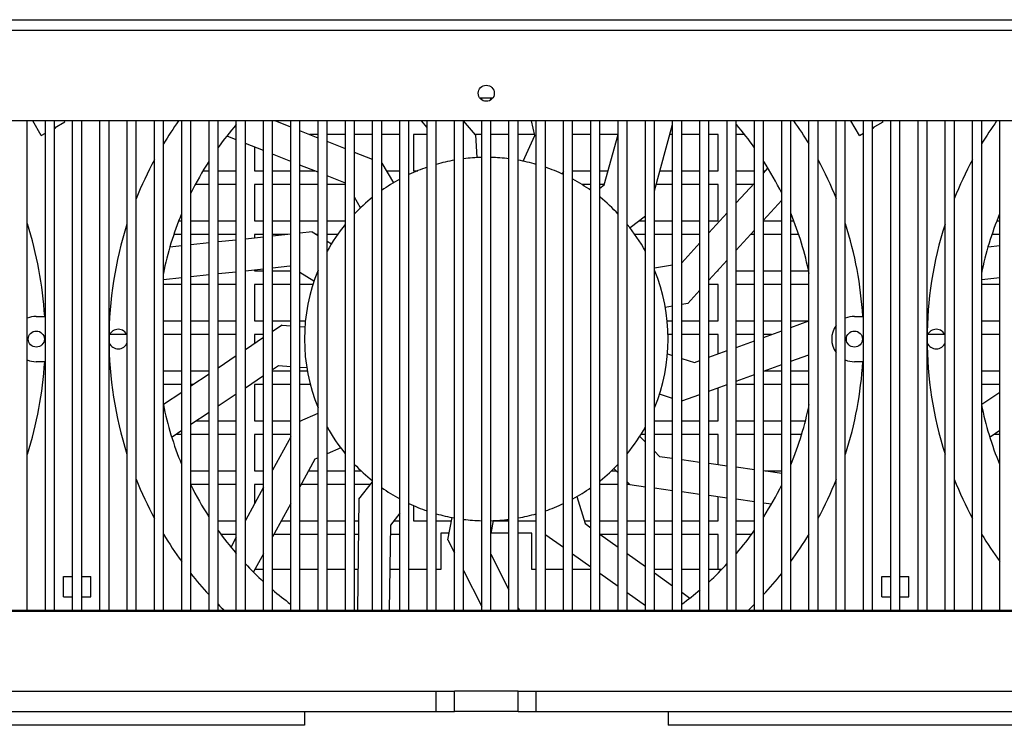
# Model space of a CAD drawing. Extents: x 29 to 410, y 35 to 287.
# Tile 3 of 30: x 79 to 100, y 54 to 69. Entities that reach past the tile are written whole.
import ezdxf

# ---------------------------------------------------------------- set-up
doc = ezdxf.new("R2010")
doc.units = 0
doc.header["$LTSCALE"] = 23.1
doc.layers.add('ALL_AXIS', color=7, linetype='CONTINUOUS')
doc.layers.add('ALL_FEATURES', color=7, linetype='CONTINUOUS')

msp = doc.modelspace()

# ---------------------------------------------------------------- linework, layer by layer
at = {"layer": 'ALL_AXIS', "color": 7, "linetype": 'CONTINUOUS'}
for p, q in [((79.247, 66.948), (79.062, 67.268)), ((79.537, 67.116), (79.767, 67.248)), ((79.767, 67.248), (79.755, 67.268)), ((97.247, 66.948), (97.062, 67.268)), ((97.537, 67.116), (97.767, 67.248)), ((97.767, 67.248), (97.755, 67.268)), ((79.247, 66.948), (79.337, 67)), ((97.247, 66.948), (97.337, 67)), ((79.737, 57.243), (79.937, 57.243)), ((79.737, 56.793), (79.737, 57.243)), ((80.137, 57.243), (80.337, 57.243)), ((80.337, 56.793), (80.337, 57.243)), ((97.737, 57.243), (97.937, 57.243)), ((97.737, 56.793), (97.737, 57.243)), ((98.137, 57.243), (98.337, 57.243)), ((98.337, 56.793), (98.337, 57.243)), ((79.737, 56.793), (79.937, 56.793)), ((80.137, 56.793), (80.337, 56.793)), ((97.737, 56.793), (97.937, 56.793)), ((98.137, 56.793), (98.337, 56.793)), ((89.737, 54.268), (88.337, 54.268))]:
    msp.add_line(p, q, dxfattribs=at)
at = {"layer": 'ALL_AXIS', "color": 3, "linetype": 'CONTINUOUS'}
msp.add_line((89.737, 54.718), (88.337, 54.718), dxfattribs=at)
at = {"layer": 'ALL_AXIS', "color": 7, "linetype": 'CONTINUOUS'}
for centre in [(79.137, 62.468), (97.137, 62.468)]:
    msp.add_circle(centre, 0.177, dxfattribs=at)
for centre, start, end in [((80.937, 62.468), 21.2681, 156.474), ((98.937, 62.468), 21.2681, 156.474), ((80.937, 62.468), 203.526, 338.7486), ((98.937, 62.468), 203.526, 338.7486)]:
    msp.add_arc(centre, 0.215, start, end, dxfattribs=at)
at = {"layer": 'ALL_FEATURES', "color": 3, "linetype": 'CONTINUOUS'}
for p, q in [((55.997, 69.498), (122.077, 69.498)), ((88.937, 67.733), (88.937, 67.768)), ((79.337, 56.498), (79.337, 67.268)), ((79.937, 56.498), (79.937, 67.268)), ((80.537, 56.498), (80.537, 67.268)), ((81.137, 56.498), (81.137, 67.268)), ((81.737, 56.498), (81.737, 67.268)), ((82.337, 56.498), (82.337, 67.268)), ((82.937, 56.498), (82.937, 67.268)), ((83.537, 56.498), (83.537, 67.268)), ((84.137, 56.498), (84.137, 67.268)), ((84.737, 56.498), (84.737, 67.268)), ((85.337, 56.498), (85.337, 67.268)), ((85.937, 56.498), (85.937, 67.268)), ((86.537, 56.498), (86.537, 67.268)), ((87.137, 56.498), (87.137, 67.268)), ((87.737, 56.498), (87.737, 67.268)), ((88.337, 56.498), (88.337, 67.268)), ((88.937, 56.498), (88.937, 67.268)), ((89.537, 56.498), (89.537, 67.268)), ((90.137, 56.498), (90.137, 67.268)), ((90.737, 56.498), (90.737, 67.268)), ((91.337, 56.498), (91.337, 67.268)), ((91.937, 56.498), (91.937, 67.268)), ((92.537, 56.498), (92.537, 67.268)), ((93.137, 56.498), (93.137, 67.268)), ((93.737, 56.498), (93.737, 67.268)), ((94.337, 56.498), (94.337, 67.268)), ((94.937, 56.498), (94.937, 67.268)), ((95.537, 56.498), (95.537, 67.268)), ((96.137, 56.498), (96.137, 67.268)), ((96.737, 56.498), (96.737, 67.268)), ((97.337, 56.498), (97.337, 67.268)), ((97.937, 56.498), (97.937, 67.268)), ((98.537, 56.498), (98.537, 67.268)), ((99.137, 56.498), (99.137, 67.268)), ((99.737, 56.498), (99.737, 67.268)), ((100.337, 56.498), (100.337, 67.268)), ((88.223, 58.198), (88.037, 58.198)), ((88.037, 58.198), (88.037, 57.398)), ((89.537, 58.198), (89.139, 58.198)), ((90.037, 58.198), (89.737, 58.198)), ((90.037, 57.398), (90.037, 58.198)), ((84.137, 57.398), (83.949, 57.398)), ((84.737, 57.398), (84.337, 57.398)), ((85.337, 57.398), (84.937, 57.398)), ((85.937, 57.398), (85.537, 57.398)), ((86.214, 57.398), (86.137, 57.398)), ((87.137, 57.398), (86.914, 57.398)), ((87.737, 57.398), (87.337, 57.398)), ((88.037, 57.398), (87.937, 57.398)), ((90.137, 57.398), (90.037, 57.398)), ((90.737, 57.398), (90.337, 57.398)), ((91.337, 57.398), (90.937, 57.398)), ((93.137, 57.398), (92.737, 57.398)), ((93.737, 57.398), (93.337, 57.398)), ((94.209, 57.398), (93.937, 57.398)), ((115.537, 56.468), (62.537, 56.468)), ((67.737, 54.718), (88.337, 54.718)), ((89.737, 54.718), (110.337, 54.718))]:
    msp.add_line(p, q, dxfattribs=at)
at = {"layer": 'ALL_FEATURES', "color": 7, "linetype": 'CONTINUOUS'}
for p, q in [((55.997, 69.268), (122.077, 69.268)), ((89.176, 67.768), (88.899, 67.768)), ((89.137, 67.733), (89.137, 67.768)), ((113.307, 67.268), (64.767, 67.268)), ((78.937, 56.498), (78.937, 67.268)), ((79.537, 56.498), (79.537, 67.268)), ((80.137, 56.498), (80.137, 67.268)), ((80.737, 56.498), (80.737, 67.268)), ((81.337, 56.498), (81.337, 67.268)), ((81.937, 56.498), (81.937, 67.268)), ((82.537, 56.498), (82.537, 67.268)), ((83.137, 56.498), (83.137, 67.268)), ((83.737, 56.498), (83.737, 67.268)), ((84.337, 56.498), (84.337, 67.268)), ((84.737, 67.13), (84.389, 67.268)), ((84.937, 56.498), (84.937, 67.268)), ((85.537, 56.498), (85.537, 67.268)), ((86.137, 56.498), (86.137, 67.268)), ((86.737, 56.498), (86.737, 67.268)), ((87.337, 56.498), (87.337, 67.268)), ((87.737, 67.126), (87.615, 67.268)), ((87.937, 56.498), (87.937, 67.268)), ((88.537, 56.498), (88.537, 67.268)), ((88.802, 66.962), (88.538, 67.268)), ((89.137, 56.498), (89.137, 67.268)), ((89.737, 56.498), (89.737, 67.268)), ((90.108, 66.95), (90.035, 67.268)), ((90.337, 56.498), (90.337, 67.268)), ((90.937, 56.498), (90.937, 67.268)), ((91.537, 56.498), (91.537, 67.268)), ((92.137, 56.498), (92.137, 67.268)), ((92.737, 56.498), (92.737, 67.268)), ((92.737, 65.73), (93.137, 67.192)), ((93.337, 56.498), (93.337, 67.268)), ((93.937, 56.498), (93.937, 67.268)), ((94.537, 56.498), (94.537, 67.268)), ((95.137, 56.498), (95.137, 67.268)), ((95.737, 56.498), (95.737, 67.268)), ((96.337, 56.498), (96.337, 67.268)), ((96.937, 56.498), (96.937, 67.268)), ((97.537, 56.498), (97.537, 67.268)), ((98.137, 56.498), (98.137, 67.268)), ((98.737, 56.498), (98.737, 67.268)), ((99.337, 56.498), (99.337, 67.268)), ((99.937, 56.498), (99.937, 67.268)), ((85.337, 66.893), (84.937, 67.051)), ((85.337, 66.968), (85.147, 66.968)), ((85.937, 66.968), (85.537, 66.968)), ((86.537, 66.968), (86.137, 66.968)), ((87.137, 66.968), (86.737, 66.968)), ((87.437, 66.968), (87.437, 66.168)), ((87.737, 66.968), (87.437, 66.968)), ((88.937, 66.968), (88.796, 66.968)), ((88.802, 66.962), (88.828, 66.463)), ((89.537, 66.968), (89.137, 66.968)), ((90.104, 66.968), (89.737, 66.968)), ((89.848, 66.385), (90.108, 66.95)), ((91.337, 66.968), (90.937, 66.968)), ((91.935, 66.968), (91.537, 66.968)), ((91.634, 65.865), (91.937, 66.974)), ((93.137, 66.968), (93.076, 66.968)), ((93.737, 66.968), (93.337, 66.968)), ((94.137, 66.968), (93.937, 66.968)), ((94.137, 66.168), (94.137, 66.968)), ((94.712, 66.968), (94.537, 66.968)), ((83.537, 66.853), (83.333, 66.933)), ((84.137, 66.615), (83.737, 66.773)), ((85.937, 66.655), (85.537, 66.814)), ((83.937, 66.694), (83.937, 66.168)), ((84.737, 66.377), (84.337, 66.536)), ((86.537, 66.418), (86.137, 66.576)), ((85.337, 66.14), (84.937, 66.298)), ((86.74, 66.337), (86.737, 66.338)), ((86.74, 66.337), (86.995, 65.907)), ((82.805, 66.168), (82.937, 66.168)), ((83.137, 66.168), (83.537, 66.168)), ((83.937, 66.168), (84.137, 66.168)), ((84.337, 66.168), (84.737, 66.168)), ((84.937, 66.168), (85.266, 66.168)), ((86.84, 66.168), (87.137, 66.168)), ((87.437, 66.168), (87.532, 66.168)), ((90.737, 66.164), (90.709, 66.102)), ((90.937, 66.168), (91.337, 66.168)), ((91.537, 66.168), (91.717, 66.168)), ((92.857, 66.168), (93.137, 66.168)), ((93.337, 66.168), (93.737, 66.168)), ((93.937, 66.168), (94.137, 66.168)), ((94.537, 66.168), (94.937, 66.168)), ((95.137, 66.123), (95.234, 66.23)), ((95.137, 66.168), (95.178, 66.168)), ((82.937, 65.868), (82.642, 65.868)), ((83.537, 65.868), (83.137, 65.868)), ((83.937, 65.868), (83.937, 65.068)), ((84.137, 65.868), (83.937, 65.868)), ((84.737, 65.868), (84.337, 65.868)), ((85.337, 65.868), (84.937, 65.868)), ((85.937, 65.902), (85.537, 66.061)), ((85.937, 65.868), (85.537, 65.868)), ((91.337, 65.868), (91.14, 65.868)), ((91.634, 65.868), (91.537, 65.868)), ((91.537, 65.791), (91.634, 65.865)), ((93.137, 65.868), (92.775, 65.868)), ((93.737, 65.868), (93.337, 65.868)), ((94.137, 65.868), (93.937, 65.868)), ((94.137, 65.068), (94.137, 65.868)), ((94.537, 65.464), (94.937, 65.903)), ((94.905, 65.868), (94.537, 65.868)), ((86.273, 65.36), (86.137, 65.589)), ((95.137, 65.083), (95.537, 65.523)), ((93.937, 64.804), (94.337, 65.244)), ((82.27, 65.068), (82.337, 65.068)), ((82.537, 65.068), (82.937, 65.068)), ((83.137, 65.068), (83.537, 65.068)), ((83.937, 65.068), (84.137, 65.068)), ((84.337, 65.068), (84.737, 65.068)), ((84.937, 65.068), (85.337, 65.068)), ((85.537, 65.068), (85.937, 65.068)), ((92.537, 65.173), (92.202, 64.914)), ((92.401, 65.068), (92.537, 65.068)), ((92.737, 65.068), (93.137, 65.068)), ((93.337, 65.068), (93.737, 65.068)), ((93.937, 65.068), (94.137, 65.068)), ((95.137, 65.068), (95.537, 65.068)), ((95.737, 65.068), (95.804, 65.068)), ((100.27, 65.068), (100.337, 65.068)), ((84.737, 64.776), (84.337, 64.733)), ((85.204, 64.826), (84.937, 64.797)), ((85.204, 64.826), (85.337, 64.744)), ((94.537, 64.424), (94.937, 64.863)), ((82.337, 64.768), (82.169, 64.768)), ((82.937, 64.768), (82.537, 64.768)), ((82.937, 64.584), (82.537, 64.541)), ((83.537, 64.768), (83.137, 64.768)), ((83.537, 64.648), (83.137, 64.605)), ((84.137, 64.712), (83.737, 64.669)), ((83.937, 64.768), (83.937, 64.691)), ((84.137, 64.768), (83.937, 64.768)), ((84.662, 64.768), (84.337, 64.768)), ((85.337, 64.768), (85.298, 64.768)), ((85.768, 64.768), (85.537, 64.768)), ((85.537, 64.621), (85.63, 64.564)), ((92.537, 64.768), (92.306, 64.768)), ((93.137, 64.768), (92.737, 64.768)), ((93.737, 64.768), (93.337, 64.768)), ((93.337, 64.145), (93.737, 64.585)), ((94.937, 64.768), (94.85, 64.768)), ((95.537, 64.768), (95.137, 64.768)), ((95.905, 64.768), (95.737, 64.768)), ((100.337, 64.768), (100.169, 64.768)), ((82.337, 64.52), (82.078, 64.492)), ((100.337, 64.52), (100.078, 64.492)), ((93.937, 63.764), (94.337, 64.204)), ((83.537, 63.944), (83.137, 63.901)), ((84.137, 64.008), (83.737, 63.965)), ((83.937, 63.987), (83.937, 63.968)), ((83.937, 63.968), (84.137, 63.968)), ((84.716, 64.07), (84.337, 64.029)), ((84.337, 63.968), (84.737, 63.968)), ((84.737, 64.057), (84.716, 64.07)), ((85.246, 63.744), (84.937, 63.934)), ((92.737, 64.034), (93.137, 64.105)), ((94.123, 63.968), (94.137, 63.968)), ((94.137, 63.968), (94.137, 63.984)), ((94.537, 63.968), (94.937, 63.968)), ((95.137, 63.968), (95.537, 63.968)), ((95.737, 63.968), (96.124, 63.968)), ((82.337, 63.816), (81.937, 63.773)), ((82.937, 63.88), (82.537, 63.837)), ((100.337, 63.816), (99.937, 63.773)), ((82.337, 63.668), (81.937, 63.668)), ((82.937, 63.668), (82.537, 63.668)), ((83.537, 63.668), (83.137, 63.668)), ((83.937, 63.668), (83.937, 62.868)), ((84.137, 63.668), (83.937, 63.668)), ((84.737, 63.668), (84.337, 63.668)), ((85.227, 63.668), (84.937, 63.668)), ((93.469, 63.249), (93.737, 63.544)), ((94.137, 63.668), (93.937, 63.668)), ((94.137, 62.868), (94.137, 63.668)), ((94.937, 63.668), (94.537, 63.668)), ((95.537, 63.668), (95.137, 63.668)), ((96.137, 63.668), (95.737, 63.668)), ((100.337, 63.668), (99.937, 63.668)), ((93.137, 63.191), (92.976, 63.163)), ((93.469, 63.249), (93.337, 63.226)), ((79.137, 62.968), (79.322, 62.968)), ((81.937, 62.868), (82.337, 62.868)), ((82.537, 62.868), (82.937, 62.868)), ((83.137, 62.868), (83.537, 62.868)), ((83.937, 62.868), (84.137, 62.868)), ((84.337, 62.868), (84.737, 62.868)), ((84.937, 62.868), (85.063, 62.868)), ((93.011, 62.868), (93.137, 62.868)), ((93.337, 62.868), (93.737, 62.868)), ((93.937, 62.868), (94.137, 62.868)), ((94.537, 62.868), (94.937, 62.868)), ((95.137, 62.868), (95.537, 62.868)), ((95.737, 62.723), (96.137, 62.869)), ((95.737, 62.868), (96.135, 62.868)), ((97.137, 62.968), (97.322, 62.968)), ((99.937, 62.868), (100.337, 62.868)), ((84.547, 62.774), (84.337, 62.633)), ((84.547, 62.774), (84.737, 62.761)), ((84.937, 62.748), (85.046, 62.74)), ((95.137, 62.505), (95.537, 62.65)), ((81.126, 62.568), (80.748, 62.568)), ((82.337, 62.568), (81.937, 62.568)), ((82.937, 62.568), (82.537, 62.568)), ((83.537, 62.568), (83.137, 62.568)), ((84.137, 62.499), (83.737, 62.232)), ((83.937, 62.568), (83.937, 62.365)), ((84.137, 62.568), (83.937, 62.568)), ((93.137, 62.568), (93.031, 62.568)), ((93.737, 62.568), (93.337, 62.568)), ((94.137, 62.568), (93.937, 62.568)), ((94.137, 62.141), (94.137, 62.568)), ((94.937, 62.568), (94.537, 62.568)), ((94.537, 62.286), (94.937, 62.432)), ((95.311, 62.568), (95.137, 62.568)), ((99.126, 62.568), (98.748, 62.568)), ((100.337, 62.568), (99.937, 62.568)), ((93.937, 62.068), (94.337, 62.214)), ((79.322, 61.968), (79.137, 61.968)), ((83.537, 62.098), (83.137, 61.83)), ((93.024, 62.141), (93.137, 62.104)), ((93.337, 62.04), (93.617, 61.951)), ((93.617, 61.951), (93.737, 61.995)), ((95.737, 61.978), (96.137, 62.124)), ((97.322, 61.968), (97.137, 61.968)), ((81.937, 61.768), (82.337, 61.768)), ((82.537, 61.768), (82.937, 61.768)), ((84.467, 61.878), (84.337, 61.791)), ((84.337, 61.768), (84.737, 61.768)), ((84.737, 61.859), (84.467, 61.878)), ((85.087, 61.835), (84.937, 61.845)), ((84.937, 61.768), (85.101, 61.768)), ((95.137, 61.76), (95.537, 61.905)), ((95.16, 61.768), (95.537, 61.768)), ((95.737, 61.768), (96.137, 61.768)), ((99.937, 61.768), (100.337, 61.768)), ((82.937, 61.696), (82.537, 61.428)), ((84.137, 61.657), (83.737, 61.389)), ((94.537, 61.541), (94.937, 61.687)), ((82.337, 61.468), (81.937, 61.468)), ((82.596, 61.468), (82.537, 61.468)), ((83.937, 61.468), (83.937, 60.668)), ((84.137, 61.468), (83.937, 61.468)), ((84.737, 61.468), (84.337, 61.468)), ((85.167, 61.468), (84.937, 61.468)), ((93.937, 61.323), (94.337, 61.469)), ((94.137, 60.668), (94.137, 61.396)), ((94.937, 61.468), (94.537, 61.468)), ((95.537, 61.468), (95.137, 61.468)), ((96.137, 61.468), (95.737, 61.468)), ((100.337, 61.468), (99.937, 61.468)), ((82.337, 61.294), (81.937, 61.026)), ((83.537, 61.255), (83.137, 60.988)), ((93.137, 61.16), (92.848, 61.252)), ((93.337, 61.105), (93.737, 61.25)), ((100.337, 61.294), (99.937, 61.026)), ((82.937, 60.854), (82.537, 60.586)), ((82.66, 60.668), (82.937, 60.668)), ((83.137, 60.668), (83.537, 60.668)), ((83.937, 60.668), (84.137, 60.668)), ((84.337, 60.668), (84.737, 60.668)), ((84.937, 60.66), (85.337, 60.836)), ((84.937, 60.668), (84.956, 60.668)), ((92.737, 60.668), (93.137, 60.668)), ((93.337, 60.668), (93.737, 60.668)), ((93.937, 60.668), (94.137, 60.668)), ((94.537, 60.668), (94.937, 60.668)), ((95.137, 60.668), (95.537, 60.668)), ((95.737, 60.668), (96.054, 60.668)), ((82.337, 60.452), (82.123, 60.309)), ((100.337, 60.452), (100.123, 60.309)), ((82.337, 60.368), (82.212, 60.368)), ((82.937, 60.368), (82.537, 60.368)), ((83.537, 60.368), (83.137, 60.368)), ((84.137, 60.368), (83.937, 60.368)), ((83.937, 60.368), (83.937, 59.568)), ((84.737, 60.368), (84.337, 60.368)), ((84.737, 60.316), (84.337, 59.579)), ((92.414, 60.325), (92.537, 60.201)), ((92.537, 60.368), (92.435, 60.368)), ((93.137, 60.368), (92.737, 60.368)), ((93.737, 60.368), (93.337, 60.368)), ((94.137, 60.368), (93.937, 60.368)), ((94.137, 59.708), (94.137, 60.368)), ((94.937, 60.368), (94.537, 60.368)), ((95.537, 60.368), (95.137, 60.368)), ((95.971, 60.368), (95.737, 60.368)), ((100.337, 60.368), (100.212, 60.368)), ((85.834, 60.072), (85.537, 59.941)), ((85.265, 59.821), (84.937, 59.217)), ((85.337, 59.853), (85.265, 59.821)), ((92.737, 59.998), (92.851, 59.882)), ((92.851, 59.882), (93.137, 59.843)), ((93.337, 59.816), (93.737, 59.762)), ((91.937, 59.527), (91.846, 59.62)), ((93.937, 59.735), (94.337, 59.681)), ((94.537, 59.654), (94.937, 59.6)), ((82.537, 59.568), (82.937, 59.568)), ((83.137, 59.568), (83.537, 59.568)), ((83.937, 59.568), (84.137, 59.568)), ((85.128, 59.568), (85.337, 59.568)), ((85.537, 59.568), (85.937, 59.568)), ((86.137, 59.568), (86.282, 59.568)), ((91.792, 59.568), (91.897, 59.568)), ((95.137, 59.573), (95.537, 59.519)), ((95.172, 59.568), (95.537, 59.568)), ((82.937, 59.268), (82.537, 59.268)), ((83.537, 59.268), (83.137, 59.268)), ((84.137, 59.211), (83.737, 58.474)), ((84.137, 59.268), (83.937, 59.268)), ((83.937, 59.268), (83.937, 58.842)), ((85.337, 59.268), (84.965, 59.268)), ((85.937, 59.268), (85.537, 59.268)), ((86.492, 59.268), (86.137, 59.268)), ((86.236, 58.946), (86.537, 59.325)), ((91.937, 59.268), (91.537, 59.268)), ((92.197, 59.264), (92.137, 59.324)), ((92.193, 59.268), (92.137, 59.268)), ((92.197, 59.264), (92.537, 59.218)), ((92.737, 59.191), (93.137, 59.137)), ((86.236, 58.946), (86.202, 56.498)), ((91.031, 59.001), (91.212, 58.405)), ((93.337, 59.11), (93.737, 59.056)), ((93.937, 59.029), (94.337, 58.975)), ((94.137, 58.468), (94.137, 59.002)), ((94.537, 58.948), (94.937, 58.893)), ((84.737, 58.849), (84.337, 58.112)), ((87.437, 58.806), (87.437, 58.468)), ((95.137, 58.866), (95.31, 58.843)), ((87.137, 58.634), (86.928, 58.371)), ((88.194, 58.048), (88.288, 58.539)), ((83.137, 58.468), (83.537, 58.468)), ((84.53, 58.468), (84.737, 58.468)), ((84.937, 58.468), (85.337, 58.468)), ((85.537, 58.468), (85.937, 58.468)), ((86.137, 58.468), (86.229, 58.468)), ((86.928, 58.371), (86.902, 56.498)), ((87.005, 58.468), (87.137, 58.468)), ((87.437, 58.468), (87.737, 58.468)), ((87.937, 58.468), (88.274, 58.468)), ((89.191, 58.471), (89.137, 58.189)), ((89.191, 58.468), (89.537, 58.468)), ((89.737, 58.468), (90.137, 58.468)), ((91.193, 58.468), (91.337, 58.468)), ((91.212, 58.405), (91.337, 58.316)), ((91.537, 58.468), (91.937, 58.468)), ((92.137, 58.468), (92.537, 58.468)), ((92.737, 58.468), (93.137, 58.468)), ((93.337, 58.468), (93.737, 58.468)), ((93.937, 58.468), (94.137, 58.468)), ((94.537, 58.468), (94.937, 58.468)), ((83.537, 58.168), (83.2, 58.168)), ((83.537, 58.106), (83.422, 57.894)), ((84.737, 58.168), (84.368, 58.168)), ((85.337, 58.168), (84.937, 58.168)), ((85.937, 58.168), (85.537, 58.168)), ((86.225, 58.168), (86.137, 58.168)), ((87.137, 58.168), (86.925, 58.168)), ((90.345, 58.162), (90.337, 58.189)), ((90.345, 58.162), (90.737, 57.884)), ((91.537, 58.174), (91.937, 57.89)), ((91.937, 58.168), (91.546, 58.168)), ((92.537, 58.168), (92.137, 58.168)), ((93.137, 58.168), (92.737, 58.168)), ((93.737, 58.168), (93.337, 58.168)), ((94.137, 58.168), (93.937, 58.168)), ((94.137, 57.398), (94.137, 58.168)), ((94.874, 58.168), (94.537, 58.168)), ((88.194, 58.048), (88.337, 57.765)), ((84.137, 57.744), (83.919, 57.342)), ((89.137, 57.736), (89.537, 56.947)), ((90.937, 57.742), (91.337, 57.458)), ((92.137, 57.748), (92.537, 57.463)), ((88.537, 57.371), (88.937, 56.583)), ((91.537, 57.315), (91.937, 57.031)), ((92.737, 57.321), (93.137, 57.037)), ((92.137, 56.889), (92.537, 56.605)), ((93.337, 56.895), (93.516, 56.768)), ((89.737, 56.553), (89.765, 56.498)), ((64.767, 56.498), (113.307, 56.498)), ((87.937, 54.268), (87.937, 54.718)), ((88.337, 54.268), (88.337, 54.718)), ((89.737, 54.268), (89.737, 54.718)), ((90.137, 54.268), (90.137, 54.718)), ((67.737, 54.268), (88.337, 54.268)), ((85.037, 54.266), (75.037, 54.266)), ((85.037, 54.266), (85.037, 53.966)), ((89.737, 54.268), (110.337, 54.268)), ((103.037, 54.266), (93.037, 54.266)), ((93.037, 54.266), (93.037, 53.966)), ((85.037, 53.966), (75.037, 53.966)), ((103.037, 53.966), (93.037, 53.966))]:
    msp.add_line(p, q, dxfattribs=at)
at = {"layer": 'ALL_FEATURES', "color": 6, "linetype": 'CONTINUOUS'}
for p, q in [((85.037, 54.268), (85.037, 54.266)), ((93.037, 54.268), (93.037, 54.266))]:
    msp.add_line(p, q, dxfattribs=at)
at = {"layer": 'ALL_FEATURES', "color": 7, "linetype": 'CONTINUOUS'}
msp.add_circle((89.037, 67.878), 0.177, dxfattribs=at)
for centre, radius, start, end in [((89.037, 62.468), 8.3, 144.6539, 148.8458), ((89.037, 62.468), 7.25, 139.3868, 144.5182), ((89.037, 62.468), 7.25, 35.4818, 40.6132), ((89.037, 62.468), 8.3, 31.1659, 35.3485), ((107.037, 62.468), 8.3, 144.6539, 148.8458), ((79.394, 67.293), 0.24, 306.6647, 319.9946), ((97.394, 67.293), 0.24, 306.6647, 319.9946), ((89.037, 62.468), 8.3, 151.6059, 158.1671), ((89.037, 62.468), 7.25, 147.3584, 153.73), ((89.037, 62.468), 4, 100.0927, 105.9855), ((89.037, 62.468), 4, 91.439, 97.1864), ((89.037, 62.468), 4, 82.8136, 88.561), ((89.037, 62.468), 4, 74.0145, 79.9073), ((89.037, 62.468), 7.25, 26.27, 32.6416), ((89.037, 62.468), 8.3, 21.8579, 28.3564), ((107.037, 62.468), 8.3, 151.6059, 158.1671), ((89.037, 62.468), 4, 108.9717, 115.1586), ((89.037, 62.468), 4, 64.8414, 71.0283), ((89.037, 62.468), 4, 118.4037, 125.1525), ((89.037, 62.468), 4, 54.8475, 61.5963), ((89.037, 62.468), 4, 128.7314, 136.5575), ((89.037, 62.468), 4, 43.4425, 51.2686), ((89.037, 62.468), 7.25, 157.657, 168.5135), ((89.037, 62.468), 7.25, 11.4865, 22.343), ((107.037, 62.468), 7.25, 157.657, 168.5135), ((71.037, 62.468), 8.3, 3.4536, 17.7739), ((89.037, 62.468), 8.3, 162.2467, 197.7533), ((89.037, 62.468), 4, 140.8701, 151.1236), ((89.037, 62.468), 4, 28.8764, 39.1299), ((89.037, 62.468), 8.3, 3.4536, 17.7739), ((107.037, 62.468), 8.3, 162.2467, 197.7533), ((89.037, 62.468), 4, 157.7338, 202.2662), ((89.037, 62.468), 4, 337.7338, 22.2662), ((79.137, 62.468), 0.5, 90, 113.6042), ((97.137, 62.468), 0.5, 90, 113.6042), ((97.137, 62.468), 0.5, 143.3254, 216.6746), ((79.137, 62.468), 0.5, 246.3958, 270), ((71.037, 62.468), 8.3, 342.2482, 356.5464), ((97.137, 62.468), 0.5, 246.3958, 270), ((89.037, 62.468), 8.3, 342.2482, 356.5464), ((89.037, 62.468), 7.25, 191.4865, 202.343), ((89.037, 62.468), 7.25, 337.657, 348.5135), ((107.037, 62.468), 7.25, 191.4865, 202.343), ((89.037, 62.468), 4, 208.8764, 219.1299), ((89.037, 62.468), 4, 320.8701, 331.1236), ((89.037, 62.468), 4, 223.4425, 231.2686), ((89.037, 62.468), 4, 308.7314, 316.5575), ((89.037, 62.468), 8.3, 201.8329, 208.3941), ((89.037, 62.468), 8.3, 331.6256, 338.1669), ((107.037, 62.468), 8.3, 201.8329, 208.3941), ((89.037, 62.468), 7.25, 206.27, 212.6416), ((89.037, 62.468), 4, 234.8475, 241.5963), ((89.037, 62.468), 4, 298.4037, 305.1525), ((89.037, 62.468), 7.25, 327.3584, 333.73), ((89.037, 62.468), 4, 244.8414, 251.0283), ((89.037, 62.468), 4, 288.9717, 295.1586), ((89.037, 62.468), 4, 254.0145, 259.9073), ((89.037, 62.468), 4, 262.8136, 268.561), ((89.037, 62.468), 4, 271.439, 277.1864), ((89.037, 62.468), 4, 280.0927, 285.9855), ((89.037, 62.468), 8.3, 211.1542, 216.1677), ((89.037, 62.468), 7.25, 215.4818, 220.6132), ((89.037, 62.468), 7.25, 319.3868, 324.5182), ((89.037, 62.468), 8.3, 323.8481, 328.8287), ((107.037, 62.468), 8.3, 211.1542, 216.1677), ((89.037, 62.468), 7.25, 222.9789, 227.4567), ((89.037, 62.468), 7.25, 312.5433, 317.0211), ((89.037, 62.468), 8.3, 218.4092, 222.6637), ((89.037, 62.468), 8.3, 317.3307, 321.5861), ((89.037, 62.468), 7.25, 229.5379, 233.5867), ((89.037, 62.468), 7.25, 306.4133, 310.4621), ((89.037, 62.468), 8.3, 224.6775, 226.0311), ((89.037, 62.468), 8.3, 313.9697, 315.3303)]:
    msp.add_arc(centre, radius, start, end, dxfattribs=at)

doc.saveas('drawing.dxf')
